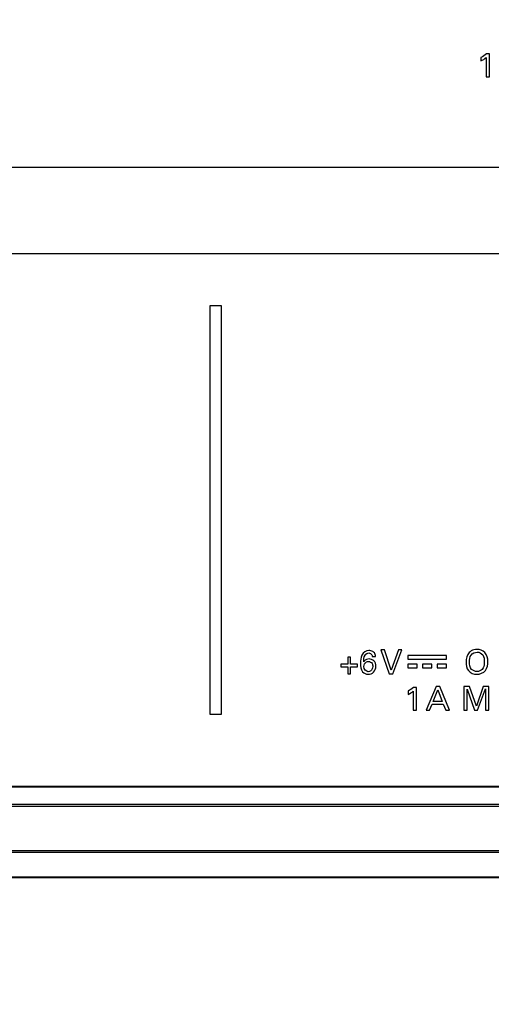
# Model space of a CAD drawing. Header units: inches. Extents: x 0 to 34, y 0 to 22.
# Tile 19 of 125: x 8.842 to 9.514, y 4.828 to 6.231. Entities that reach past the tile are written whole.
import ezdxf

# ---------------------------------------------------------------- set-up
doc = ezdxf.new("R2010")
doc.units = ezdxf.units.IN
doc.header["$LTSCALE"] = 1.87
doc.header["$MEASUREMENT"] = 0
doc.layers.get('0').update_dxf_attribs({"linetype": 'CONTINUOUS'})
doc.layers.add('DIMENSIONS', color=7, linetype='CONTINUOUS')
doc.styles.get("Standard").update_dxf_attribs({"font": 'txt', "width": 0.8})
doc.dimstyles.new('DIMSTYLE_2', dxfattribs={"dimtxt": 0.125, "dimasz": 0.18, "dimexe": 0.125, "dimexo": 0.0625, "dimgap": 0.09, "dimtad": 0, "dimtih": 1, "dimtoh": 1, "dimdec": 3, "dimlfac": 1.333333, "dimzin": 4, "dimdsep": 46, "dimtxsty": 'STANDARD', "dimblk": '_FILLED', "dimblk1": '_FILLED', "dimblk2": '_FILLED', "dimcen": 0.09, "dimadec": 0, "dimazin": 0, "dimtp": 0.001, "dimtm": 0.001, "dimtfac": 1, "dimtdec": 3, "dimtofl": 0, "dimtmove": 0, "dimatfit": 3, "dimldrblk": '_FILLED', "dimfxl": 1, "dimtolj": 1, "dimtzin": 4, "dimarcsym": 0})

# ---------------------------------------------------------------- blocks, each defined once
blk = doc.blocks.new('*D7')
at = {"layer": 'DIMENSIONS', "color": 2, "linetype": 'CONTINUOUS'}
blk.add_line((10.0189, 5.3035), (10.0189, 4.1255), dxfattribs=at)
at = {"layer": 'DIMENSIONS', "color": 2, "linetype": 'CONTINUOUS', "insert": (9.9564, 4.063), "char_height": 0.125, "width": 1.425, "attachment_point": 3, "rotation": 90, "line_spacing_factor": 0.9}
blk.add_mtext('4.754{\\Ftxt.shx;\\W1.000000;\\H0.125000; }[120.74]', dxfattribs=at)
blk = doc.blocks.new('_FILLED')
at = {"color": 0, "linetype": 'BYBLOCK'}
blk.add_solid([(0, 0), (-1, 0.1736), (-1, -0.1736)], dxfattribs=at)
blk = doc.blocks.new('*D8')
at = {"layer": 'DIMENSIONS', "color": 2, "linetype": 'CONTINUOUS'}
blk.add_line((11.436, 5.198), (11.436, 4.1255), dxfattribs=at)
at = {"layer": 'DIMENSIONS', "color": 2, "linetype": 'CONTINUOUS', "insert": (11.3735, 4.063), "char_height": 0.125, "width": 1.425, "attachment_point": 3, "rotation": 90, "line_spacing_factor": 0.9}
blk.add_mtext('6.643{\\Ftxt.shx;\\W1.000000;\\H0.125000; }[168.73]', dxfattribs=at)
blk = doc.blocks.new('*D9')
at = {"layer": 'DIMENSIONS', "color": 2, "linetype": 'CONTINUOUS'}
blk.add_line((11.9985, 5.198), (11.9985, 4.1255), dxfattribs=at)
at = {"layer": 'DIMENSIONS', "color": 2, "linetype": 'CONTINUOUS', "insert": (11.936, 4.063), "char_height": 0.125, "width": 1.425, "attachment_point": 3, "rotation": 90, "line_spacing_factor": 0.9}
blk.add_mtext('7.393{\\Ftxt.shx;\\W1.000000;\\H0.125000; }[187.78]', dxfattribs=at)
blk = doc.blocks.new('*D10')
at = {"layer": 'DIMENSIONS', "color": 2, "linetype": 'CONTINUOUS'}
blk.add_line((12.561, 5.198), (12.561, 4.1255), dxfattribs=at)
at = {"layer": 'DIMENSIONS', "color": 2, "linetype": 'CONTINUOUS', "insert": (12.4985, 4.063), "char_height": 0.125, "width": 1.425, "attachment_point": 3, "rotation": 90, "line_spacing_factor": 0.9}
blk.add_mtext('8.143{\\Ftxt.shx;\\W1.000000;\\H0.125000; }[206.83]', dxfattribs=at)
blk = doc.blocks.new('*D11')
at = {"layer": 'DIMENSIONS', "color": 2, "linetype": 'CONTINUOUS'}
blk.add_line((13.1235, 5.198), (13.1235, 4.1255), dxfattribs=at)
at = {"layer": 'DIMENSIONS', "color": 2, "linetype": 'CONTINUOUS', "insert": (13.061, 4.063), "char_height": 0.125, "width": 1.425, "attachment_point": 3, "rotation": 90, "line_spacing_factor": 0.9}
blk.add_mtext('8.893{\\Ftxt.shx;\\W1.000000;\\H0.125000; }[225.88]', dxfattribs=at)
blk = doc.blocks.new('*D12')
at = {"layer": 'DIMENSIONS', "color": 2, "linetype": 'CONTINUOUS'}
blk.add_line((13.9537, 5.2206), (13.9537, 4.1255), dxfattribs=at)
at = {"layer": 'DIMENSIONS', "color": 2, "linetype": 'CONTINUOUS', "insert": (13.8912, 4.063), "char_height": 0.125, "width": 1.225, "attachment_point": 3, "rotation": 90, "line_spacing_factor": 0.9}
blk.add_mtext('10.000{\\Ftxt.shx;\\W1.000000;\\H0.125000; }[254]', dxfattribs=at)
blk = doc.blocks.new('*D20')
at = {"layer": 'DIMENSIONS', "color": 2, "linetype": 'CONTINUOUS'}
blk.add_line((8.855, 6.4662), (5.689, 6.4662), dxfattribs=at)
at = {"layer": 'DIMENSIONS', "color": 2, "linetype": 'CONTINUOUS', "insert": (5.6265, 6.5287), "char_height": 0.125, "width": 1.325, "attachment_point": 3, "line_spacing_factor": 0.9}
blk.add_mtext('1.944{\\Ftxt.shx;\\W1.000000;\\H0.125000; }[49.39]', dxfattribs=at)

msp = doc.modelspace()

# ---------------------------------------------------------------- linework, layer by layer
at = {"color": 7, "linetype": 'CONTINUOUS'}
for p, q in [((9.49906, 6.17715), (9.49906, 6.17247)), ((9.50661, 6.17715), (9.50661, 6.14982)), ((9.51111, 6.18226), (9.50694, 6.18226)), ((9.51111, 6.14982), (9.51111, 6.18226)), ((9.50661, 6.14982), (9.51111, 6.14982)), ((13.52164, 6.02057), (6.88582, 6.02057)), ((6.88582, 5.89766), (13.52164, 5.89766)), ((9.11307, 5.82348), (9.11307, 5.24118)), ((9.12973, 5.82348), (9.11307, 5.82348)), ((9.12973, 5.24118), (9.12973, 5.82348)), ((9.3134, 5.32244), (9.30946, 5.32244)), ((9.30946, 5.32244), (9.30946, 5.31245)), ((9.3134, 5.31245), (9.3134, 5.32244)), ((9.34419, 5.32362), (9.34903, 5.32362)), ((9.36172, 5.33271), (9.35652, 5.33271)), ((9.35652, 5.33271), (9.36857, 5.29886)), ((9.37133, 5.30378), (9.36172, 5.33271)), ((9.38146, 5.33271), (9.37133, 5.30378)), ((9.37372, 5.29886), (9.3862, 5.33271)), ((9.3862, 5.33271), (9.38146, 5.33271)), ((9.45025, 5.32507), (9.39494, 5.32507)), ((9.39494, 5.32507), (9.39494, 5.31986)), ((9.39494, 5.31986), (9.45025, 5.31986)), ((9.45025, 5.31986), (9.45025, 5.32507)), ((9.30946, 5.31245), (9.29947, 5.31245)), ((9.29947, 5.31245), (9.29947, 5.30885)), ((9.29947, 5.30885), (9.30946, 5.30885)), ((9.30946, 5.30885), (9.30946, 5.29886)), ((9.32339, 5.31245), (9.3134, 5.31245)), ((9.3134, 5.30885), (9.32339, 5.30885)), ((9.3134, 5.29886), (9.3134, 5.30885)), ((9.32339, 5.30885), (9.32339, 5.31245)), ((9.40842, 5.31272), (9.39494, 5.31272)), ((9.39494, 5.31272), (9.39494, 5.30751)), ((9.39494, 5.30751), (9.40842, 5.30751)), ((9.40842, 5.30751), (9.40842, 5.31272)), ((9.42934, 5.31272), (9.41583, 5.31272)), ((9.41583, 5.31272), (9.41583, 5.30751)), ((9.41583, 5.30751), (9.42934, 5.30751)), ((9.42934, 5.30751), (9.42934, 5.31272)), ((9.45025, 5.31272), (9.43674, 5.31272)), ((9.43674, 5.31272), (9.43674, 5.30751)), ((9.43674, 5.30751), (9.45025, 5.30751)), ((9.45025, 5.30751), (9.45025, 5.31272)), ((9.30946, 5.29886), (9.3134, 5.29886)), ((9.36857, 5.29886), (9.37372, 5.29886)), ((9.40724, 5.27922), (9.40307, 5.27922)), ((9.40724, 5.24677), (9.40724, 5.27922)), ((9.43546, 5.28063), (9.42121, 5.24677)), ((9.44048, 5.28063), (9.43546, 5.28063)), ((9.45417, 5.24677), (9.44048, 5.28063)), ((9.48299, 5.28063), (9.47469, 5.28063)), ((9.47469, 5.28063), (9.47469, 5.24677)), ((9.47924, 5.27706), (9.48993, 5.24677)), ((9.47924, 5.24677), (9.47924, 5.27706)), ((9.49256, 5.25273), (9.48299, 5.28063)), ((9.50236, 5.28063), (9.49256, 5.25273)), ((9.49439, 5.24677), (9.50549, 5.27725)), ((9.51009, 5.28063), (9.50236, 5.28063)), ((9.50549, 5.27725), (9.50549, 5.24677)), ((9.51009, 5.24677), (9.51009, 5.28063)), ((9.39519, 5.27411), (9.39519, 5.26942)), ((9.40274, 5.27411), (9.40274, 5.24677)), ((9.43119, 5.25939), (9.43776, 5.27599)), ((9.43776, 5.27599), (9.444, 5.25939)), ((9.42604, 5.24677), (9.42969, 5.25559)), ((9.42969, 5.25559), (9.4454, 5.25559)), ((9.444, 5.25939), (9.43119, 5.25939)), ((9.4454, 5.25559), (9.44906, 5.24677)), ((9.11307, 5.24118), (9.12973, 5.24118)), ((9.40274, 5.24677), (9.40724, 5.24677)), ((9.42121, 5.24677), (9.42604, 5.24677)), ((9.44906, 5.24677), (9.45417, 5.24677)), ((9.47469, 5.24677), (9.47924, 5.24677)), ((9.48993, 5.24677), (9.49439, 5.24677)), ((9.50549, 5.24677), (9.51009, 5.24677)), ((6.85874, 5.13871), (13.54874, 5.13871)), ((6.85874, 5.13761), (13.54874, 5.13761)), ((13.54874, 5.11241), (6.85874, 5.11241)), ((13.54874, 5.10969), (6.85874, 5.10969)), ((6.45744, 5.04671), (13.95003, 5.04671)), ((6.75374, 5.04462), (13.65374, 5.04462)), ((13.91063, 5.00799), (6.49684, 5.00799)), ((13.65374, 5.00885), (6.75374, 5.00885))]:
    msp.add_line(p, q, dxfattribs=at)
for points in [[(9.50694, 6.18226), (9.50455, 6.18024), (9.50183, 6.1786), (9.49906, 6.17715)], [(9.49906, 6.17247), (9.50174, 6.17372), (9.50434, 6.17525), (9.50661, 6.17715)], [(9.34903, 5.32362), (9.34896, 5.32546), (9.34849, 5.32747), (9.34729, 5.32887)], [(9.48229, 5.32906), (9.47907, 5.32559), (9.47792, 5.32028), (9.47792, 5.31555)], [(9.3275, 5.31363), (9.3275, 5.30952), (9.32799, 5.30496), (9.33046, 5.30167)], [(9.33867, 5.30172), (9.33546, 5.30172), (9.33242, 5.30583), (9.33242, 5.30903)], [(9.48585, 5.30514), (9.48353, 5.30802), (9.48285, 5.31213), (9.48285, 5.31583)], [(9.49335, 5.30205), (9.49064, 5.30205), (9.48754, 5.30303), (9.48585, 5.30514)], [(9.50085, 5.30514), (9.49911, 5.30307), (9.49605, 5.30205), (9.49335, 5.30205)], [(9.33046, 5.30167), (9.33224, 5.29936), (9.33556, 5.29816), (9.33848, 5.29816)], [(9.40307, 5.27922), (9.40068, 5.2772), (9.39797, 5.27556), (9.39519, 5.27411)], [(9.39519, 5.26942), (9.39788, 5.27068), (9.40047, 5.27221), (9.40274, 5.27411)]]:
    msp.add_open_spline(points, degree=3, dxfattribs=at)
for points, knots in [([(9.49359, 5.3336), (9.49066, 5.3336), (9.48634, 5.33263), (9.48311, 5.32995), (9.48229, 5.32906)], [0, 0, 0, 0, 0.707198, 1, 1, 1, 1]), ([(9.50887, 5.31611), (9.50887, 5.32068), (9.50702, 5.33036), (9.49759, 5.3336), (9.49359, 5.3336)], [0, 0, 0, 0, 0.5327615, 1, 1, 1, 1]), ([(9.33951, 5.33196), (9.33557, 5.33196), (9.3277, 5.32598), (9.3275, 5.31763), (9.3275, 5.31363)], [0, 0, 0, 0, 0.4956582, 1, 1, 1, 1]), ([(9.3321, 5.31579), (9.33226, 5.31904), (9.33209, 5.3248), (9.33726, 5.32845), (9.33927, 5.32845)], [0, 0, 0, 0, 0.6180496, 1, 1, 1, 1]), ([(9.33965, 5.31991), (9.33725, 5.31991), (9.33405, 5.31865), (9.3324, 5.31622), (9.3321, 5.31579)], [0, 0, 0, 0, 0.8186511, 1, 1, 1, 1]), ([(9.33927, 5.32845), (9.34096, 5.32845), (9.34383, 5.32702), (9.34419, 5.32442), (9.34419, 5.32362)], [0, 0, 0, 0, 0.6780225, 1, 1, 1, 1]), ([(9.34729, 5.32887), (9.34601, 5.33026), (9.34331, 5.3317), (9.34046, 5.33196), (9.33951, 5.33196)], [0, 0, 0, 0, 0.6630539, 1, 1, 1, 1]), ([(9.34945, 5.3095), (9.34945, 5.31228), (9.34774, 5.31804), (9.3421, 5.31991), (9.33965, 5.31991)], [0, 0, 0, 0, 0.5301308, 1, 1, 1, 1]), ([(9.48285, 5.31583), (9.48285, 5.31909), (9.48336, 5.32625), (9.49042, 5.32967), (9.49363, 5.32967)], [0, 0, 0, 0, 0.5034638, 1, 1, 1, 1]), ([(9.49363, 5.32967), (9.49661, 5.32967), (9.50347, 5.32651), (9.5039, 5.31946), (9.5039, 5.31616)], [0, 0, 0, 0, 0.4741134, 1, 1, 1, 1]), ([(9.33242, 5.30903), (9.33242, 5.31156), (9.3343, 5.31568), (9.33793, 5.3163), (9.3389, 5.3163)], [0, 0, 0, 0, 0.7219177, 1, 1, 1, 1]), ([(9.33848, 5.29816), (9.34117, 5.29816), (9.34732, 5.3002), (9.34945, 5.30645), (9.34945, 5.3095)], [0, 0, 0, 0, 0.4691552, 1, 1, 1, 1]), ([(9.34495, 5.30908), (9.34495, 5.30794), (9.34463, 5.30441), (9.34098, 5.30172), (9.33867, 5.30172)], [0, 0, 0, 0, 0.3305119, 1, 1, 1, 1]), ([(9.3389, 5.3163), (9.34081, 5.3163), (9.34456, 5.3143), (9.34495, 5.31061), (9.34495, 5.30908)], [0, 0, 0, 0, 0.5564248, 1, 1, 1, 1]), ([(9.47792, 5.31555), (9.47792, 5.31133), (9.47927, 5.30175), (9.48885, 5.29806), (9.49321, 5.29806)], [0, 0, 0, 0, 0.4920813, 1, 1, 1, 1]), ([(9.49321, 5.29806), (9.49774, 5.29806), (9.50751, 5.30208), (9.50887, 5.31183), (9.50887, 5.31611)], [0, 0, 0, 0, 0.5140818, 1, 1, 1, 1]), ([(9.5039, 5.31616), (9.5039, 5.31542), (9.50375, 5.31162), (9.50281, 5.30754), (9.50085, 5.30514)], [0, 0, 0, 0, 0.1927903, 1, 1, 1, 1])]:
    msp.add_open_spline(points, degree=3, knots=knots, dxfattribs=at)

# ---------------------------------------------------------------- dimensions: what is measured, and where the dimension line sits
at = {"layer": 'DIMENSIONS', "color": 2, "linetype": 'CONTINUOUS'}
for feature_location, offset, dtype, origin, picture, middle in [((8.85499, 6.46621), (-3.16603, 0), 0, (8.91749, 5.00799), '*D20', (4.96396, 6.46621)), ((10.01888, 5.30346), (0, -1.17797), 1, (6.45374, 5.36596), '*D7', (10.01888, 3.35049)), ((13.95374, 5.22063), (0, -1.09515), 1, (6.45374, 5.28313), '*D12', (13.95374, 3.45049)), ((11.43599, 5.19796), (0, -1.07248), 1, (6.45374, 5.26046), '*D8', (11.43599, 3.35049)), ((11.99849, 5.19796), (0, -1.07248), 1, (6.45374, 5.26046), '*D9', (11.99849, 3.35049)), ((12.56099, 5.19796), (0, -1.07248), 1, (6.45374, 5.26046), '*D10', (12.56099, 3.35049)), ((13.12349, 5.19796), (0, -1.07248), 1, (6.45374, 5.26046), '*D11', (13.12349, 3.35049))]:
    dim = msp.add_ordinate_dim(feature_location=feature_location, offset=offset, dtype=dtype, origin=origin, dimstyle='DIMSTYLE_2', override={"dimtad": 1, "dimtih": 0, "dimtoh": 0}, dxfattribs=at)
    dim.commit()
    dim.dimension.update_dxf_attribs({"geometry": picture, "text_midpoint": middle})

doc.saveas('drawing.dxf')
